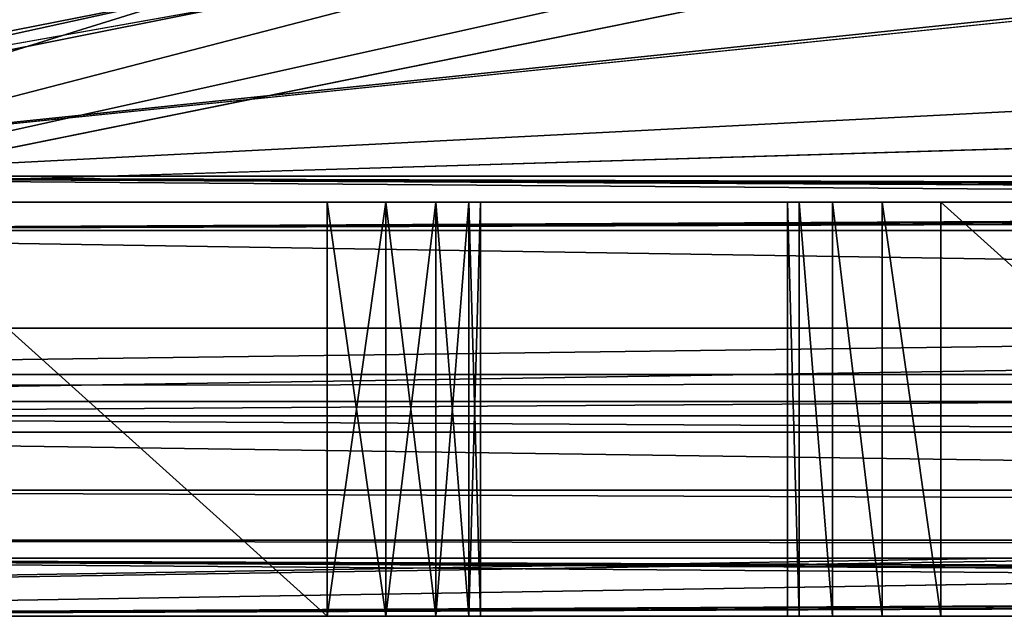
# Model space of a CAD drawing. Extents: x -3 to 104, y -79 to 161.
# Tile 6 of 203: x 14.79 to 21.21, y -79.1 to -75.21. Entities that reach past the tile are written whole.
import ezdxf

# ---------------------------------------------------------------- set-up
doc = ezdxf.new("R2010")
doc.units = 0
doc.header["$MEASUREMENT"] = 0

msp = doc.modelspace()

# ---------------------------------------------------------------- linework, layer by layer
for points in [[(8.9287, -77.221199, 55), (38.684502, -67.980698, 55), (8.9287, -73.721001, 55)], [(8.9287, -77.221199, 55), (39.551601, -69.278397, 55), (38.684502, -67.980698, 55)], [(38.684502, -67.980698, 52.5), (9.9201, -76.229897, 52.5), (9.9201, -73.729599, 52.5)], [(39.551601, -69.278397, 52.5), (9.9201, -76.229897, 52.5), (38.684502, -67.980698, 52.5)], [(8.9287, -77.221199, 55), (40.8493, -70.1455, 55), (39.551601, -69.278397, 55)], [(40.8493, -70.1455, 52.5), (9.9201, -76.229897, 52.5), (39.551601, -69.278397, 52.5)], [(8.9287, -77.221199, 55), (42.380001, -70.449997, 55), (40.8493, -70.1455, 55)], [(42.380001, -70.449997, 52.5), (9.9201, -76.229897, 52.5), (40.8493, -70.1455, 52.5)], [(8.9287, -77.221199, 55), (91.671097, -77.221199, 55), (42.380001, -70.449997, 55)], [(90.679802, -76.229897, 52.5), (9.9201, -76.229897, 52.5), (42.380001, -70.449997, 52.5)], [(22.6266, -73.8312, 1), (9.75, -76.400002, 1), (14.567, -72.669899, 1)], [(9.75, -76.400002, 2.8), (72.594398, -74.496696, 2.8), (66.747002, -73.470398, 2.8)], [(9.75, -76.400002, 2.8), (66.747002, -73.470398, 2.8), (28.0056, -74.496696, 2.8)], [(9.75, -76.400002, 2.8), (22.1241, -73.687599, 2.8), (14.4903, -73.992699, 2.8)], [(9.75, -76.400002, 2.8), (28.0056, -74.496696, 2.8), (22.1241, -73.687599, 2.8)], [(28.482201, -74.482002, 1), (9.75, -76.400002, 1), (22.6266, -73.8312, 1)], [(90.849998, -76.400002, 1), (9.75, -76.400002, 1), (28.482201, -74.482002, 1)], [(9.75, -76.400002, 2.8), (90.849998, -76.400002, 2.8), (72.594398, -74.496696, 2.8)], [(9.564, -76.585899, 11.7), (9.9201, -76.229897, 52.5), (38.130001, -76.441902, 28.200001)], [(49.290001, -76.363403, 37.200001), (9.9201, -76.229897, 52.5), (90.679802, -76.229897, 52.5)], [(38.130001, -76.441902, 28.200001), (9.9201, -76.229897, 52.5), (38.130001, -76.372101, 36.200001)], [(38.130001, -76.372101, 36.200001), (9.9201, -76.229897, 52.5), (38.226898, -76.368301, 36.643101)], [(38.226898, -76.368301, 36.643101), (9.9201, -76.229897, 52.5), (38.463699, -76.365601, 36.946301)], [(38.463699, -76.365601, 36.946301), (9.9201, -76.229897, 52.5), (38.741798, -76.363998, 37.128201)], [(38.741798, -76.363998, 37.128201), (9.9201, -76.229897, 52.5), (39.130001, -76.363403, 37.200001)], [(39.130001, -76.363403, 37.200001), (9.9201, -76.229897, 52.5), (45.630001, -76.363403, 37.200001)], [(45.630001, -76.363403, 37.200001), (9.9201, -76.229897, 52.5), (49.290001, -76.363403, 37.200001)], [(90.849998, -76.400002, -76.900002), (7.6327, -77.523903, -76.900002), (9.75, -76.400002, -76.900002)], [(92.9673, -77.523903, -76.900002), (7.6327, -77.523903, -76.900002), (90.849998, -76.400002, -76.900002)], [(90.849998, -76.400002, 11.3), (8.45, -77.699997, 11.3), (92.150002, -77.699997, 11.3)], [(9.75, -76.400002, 11.3), (8.45, -77.699997, 11.3), (90.849998, -76.400002, 11.3)], [(38.201801, -76.445297, 27.8118), (9.564, -76.585899, 11.7), (38.130001, -76.441902, 28.200001)], [(38.383701, -76.4478, 27.533701), (9.564, -76.585899, 11.7), (38.201801, -76.445297, 27.8118)], [(38.686901, -76.449799, 27.2969), (9.564, -76.585899, 11.7), (38.383701, -76.4478, 27.533701)], [(39.130001, -76.450699, 27.200001), (9.564, -76.585899, 11.7), (38.686901, -76.449799, 27.2969)], [(91.035896, -76.585899, 11.7), (9.564, -76.585899, 11.7), (49.290001, -76.450699, 27.200001)], [(49.290001, -76.450699, 27.200001), (9.564, -76.585899, 11.7), (45.630001, -76.450699, 27.200001)], [(45.630001, -76.450699, 27.200001), (9.564, -76.585899, 11.7), (39.130001, -76.450699, 27.200001)], [(9.75, -76.400002, 2.8), (90.849998, -76.400002, 11.3), (90.849998, -76.400002, 2.8)], [(9.75, -76.400002, 2.8), (9.75, -76.400002, 11.3), (90.849998, -76.400002, 11.3)], [(9.75, -76.400002, 1), (34.799999, -76.400002, -9.9), (30.799999, -76.400002, -9.9)], [(9.75, -76.400002, 1), (41.799999, -76.400002, -9.9), (37.799999, -76.400002, -9.9)], [(9.75, -76.400002, 1), (30.799999, -76.400002, -9.9), (27.799999, -76.400002, -9.9)], [(9.75, -76.400002, 1), (90.849998, -76.400002, 1), (51.799999, -76.400002, -9.9)], [(9.75, -76.400002, 1), (23.799999, -76.400002, -9.9), (20.799999, -76.400002, -9.9)], [(9.75, -76.400002, 1), (48.799999, -76.400002, -9.9), (44.799999, -76.400002, -9.9)], [(9.75, -76.400002, 1), (44.799999, -76.400002, -9.9), (41.799999, -76.400002, -9.9)], [(9.75, -76.400002, 1), (37.799999, -76.400002, -9.9), (34.799999, -76.400002, -9.9)], [(9.75, -76.400002, 1), (51.799999, -76.400002, -9.9), (48.799999, -76.400002, -9.9)], [(9.75, -76.400002, 1), (27.799999, -76.400002, -9.9), (23.799999, -76.400002, -9.9)], [(20.417299, -76.400002, -9.9761), (9.75, -76.400002, 1), (20.799999, -76.400002, -9.9)], [(17.182699, -76.400002, -9.9761), (9.75, -76.400002, 1), (20.417299, -76.400002, -9.9761)], [(16.799999, -76.400002, -9.9), (9.75, -76.400002, 1), (17.182699, -76.400002, -9.9761)], [(13.8, -76.400002, -9.9), (9.75, -76.400002, 1), (16.799999, -76.400002, -9.9)], [(9.75, -76.400002, -76.900002), (41.799999, -76.400002, -67.900002), (44.799999, -76.400002, -67.900002)], [(9.75, -76.400002, -76.900002), (34.799999, -76.400002, -67.900002), (37.799999, -76.400002, -67.900002)], [(9.75, -76.400002, -76.900002), (30.799999, -76.400002, -67.900002), (34.799999, -76.400002, -67.900002)], [(9.75, -76.400002, -76.900002), (44.799999, -76.400002, -67.900002), (48.799999, -76.400002, -67.900002)], [(9.75, -76.400002, -76.900002), (27.799999, -76.400002, -67.900002), (30.799999, -76.400002, -67.900002)], [(9.75, -76.400002, -76.900002), (23.799999, -76.400002, -67.900002), (27.799999, -76.400002, -67.900002)], [(9.75, -76.400002, -76.900002), (37.799999, -76.400002, -67.900002), (41.799999, -76.400002, -67.900002)], [(9.75, -76.400002, -76.900002), (48.799999, -76.400002, -67.900002), (51.799999, -76.400002, -67.900002)], [(9.75, -76.400002, -76.900002), (20.417299, -76.400002, -67.823898), (20.799999, -76.400002, -67.900002)], [(9.75, -76.400002, -76.900002), (20.799999, -76.400002, -67.900002), (23.799999, -76.400002, -67.900002)], [(9.75, -76.400002, -76.900002), (17.182699, -76.400002, -67.823898), (20.417299, -76.400002, -67.823898)], [(9.75, -76.400002, -76.900002), (51.799999, -76.400002, -67.900002), (90.849998, -76.400002, -76.900002)], [(9.75, -76.400002, -76.900002), (13.8, -76.400002, -67.900002), (16.799999, -76.400002, -67.900002)], [(9.75, -76.400002, -76.900002), (16.799999, -76.400002, -67.900002), (17.182699, -76.400002, -67.823898)], [(13.8, -76.400002, -27.9), (16.799999, -76.400002, -27.9), (16.799999, -76.400002, -29.9)], [(13.8, -76.400002, -29.9), (13.8, -76.400002, -27.9), (16.799999, -76.400002, -29.9)], [(13.8, -76.400002, -49.900002), (13.8, -76.400002, -47.900002), (16.799999, -76.400002, -47.900002)], [(13.8, -76.400002, -49.900002), (16.799999, -76.400002, -47.900002), (16.799999, -76.400002, -49.900002)], [(16.799999, -79.099998, -49.900002), (13.8, -79.099998, -49.900002), (13.8, -76.400002, -49.900002)], [(16.799999, -79.099998, -49.900002), (13.8, -76.400002, -49.900002), (16.799999, -76.400002, -49.900002)], [(13.8, -76.400002, -67.900002), (16.799999, -79.099998, -67.900002), (16.799999, -76.400002, -67.900002)], [(13.8, -79.099998, -67.900002), (16.799999, -79.099998, -67.900002), (13.8, -76.400002, -67.900002)], [(16.799999, -79.099998, -29.9), (13.8, -79.099998, -29.9), (13.8, -76.400002, -29.9)], [(16.799999, -79.099998, -29.9), (13.8, -76.400002, -29.9), (16.799999, -76.400002, -29.9)], [(13.8, -76.400002, -47.900002), (16.799999, -79.099998, -47.900002), (16.799999, -76.400002, -47.900002)], [(13.8, -79.099998, -47.900002), (16.799999, -79.099998, -47.900002), (13.8, -76.400002, -47.900002)], [(16.799999, -79.099998, -9.9), (13.8, -79.099998, -9.9), (13.8, -76.400002, -9.9)], [(16.799999, -79.099998, -9.9), (13.8, -76.400002, -9.9), (16.799999, -76.400002, -9.9)], [(13.8, -76.400002, -27.9), (16.799999, -79.099998, -27.9), (16.799999, -76.400002, -27.9)], [(13.8, -79.099998, -27.9), (16.799999, -79.099998, -27.9), (13.8, -76.400002, -27.9)], [(16.799999, -76.400002, -29.9), (16.799999, -76.400002, -27.9), (17.182699, -76.400002, -27.8239)], [(16.799999, -76.400002, -29.9), (17.182699, -76.400002, -27.8239), (17.182699, -76.400002, -29.976101)], [(16.799999, -76.400002, -49.900002), (16.799999, -76.400002, -47.900002), (17.182699, -76.400002, -47.823898)], [(16.799999, -76.400002, -49.900002), (17.182699, -76.400002, -47.823898), (17.182699, -76.400002, -49.976101)], [(17.182699, -76.400002, -49.976101), (17.182699, -79.099998, -49.976101), (16.799999, -76.400002, -49.900002)], [(17.182699, -79.099998, -49.976101), (16.799999, -79.099998, -49.900002), (16.799999, -76.400002, -49.900002)], [(16.799999, -79.099998, -67.900002), (17.182699, -79.099998, -67.823898), (16.799999, -76.400002, -67.900002)], [(16.799999, -76.400002, -67.900002), (17.182699, -79.099998, -67.823898), (17.182699, -76.400002, -67.823898)], [(17.182699, -76.400002, -29.976101), (16.799999, -79.099998, -29.9), (16.799999, -76.400002, -29.9)], [(17.182699, -79.099998, -29.976101), (16.799999, -79.099998, -29.9), (17.182699, -76.400002, -29.976101)], [(16.799999, -79.099998, -47.900002), (17.182699, -79.099998, -47.823898), (16.799999, -76.400002, -47.900002)], [(16.799999, -76.400002, -47.900002), (17.182699, -79.099998, -47.823898), (17.182699, -76.400002, -47.823898)], [(17.182699, -76.400002, -9.9761), (16.799999, -79.099998, -9.9), (16.799999, -76.400002, -9.9)], [(17.182699, -79.099998, -9.9761), (16.799999, -79.099998, -9.9), (17.182699, -76.400002, -9.9761)], [(16.799999, -79.099998, -27.9), (17.182699, -79.099998, -27.8239), (16.799999, -76.400002, -27.9)], [(16.799999, -76.400002, -27.9), (17.182699, -79.099998, -27.8239), (17.182699, -76.400002, -27.8239)], [(17.182699, -76.400002, -9.9761), (20.092899, -76.400002, -10.1929), (17.507099, -76.400002, -10.1929)], [(17.182699, -76.400002, -9.9761), (20.417299, -76.400002, -9.9761), (20.092899, -76.400002, -10.1929)], [(17.507099, -76.400002, -30.1929), (17.182699, -76.400002, -27.8239), (17.507099, -76.400002, -27.6071)], [(17.182699, -76.400002, -29.976101), (17.182699, -76.400002, -27.8239), (17.507099, -76.400002, -30.1929)], [(17.182699, -76.400002, -49.976101), (17.182699, -76.400002, -47.823898), (17.507099, -76.400002, -47.607101)], [(17.182699, -76.400002, -49.976101), (17.507099, -76.400002, -47.607101), (17.507099, -76.400002, -50.192902)], [(17.182699, -76.400002, -67.823898), (17.507099, -76.400002, -67.607101), (20.417299, -76.400002, -67.823898)], [(17.507099, -76.400002, -50.192902), (17.507099, -79.099998, -50.192902), (17.182699, -76.400002, -49.976101)], [(17.507099, -79.099998, -50.192902), (17.182699, -79.099998, -49.976101), (17.182699, -76.400002, -49.976101)], [(17.182699, -76.400002, -67.823898), (17.507099, -79.099998, -67.607101), (17.507099, -76.400002, -67.607101)], [(17.182699, -79.099998, -67.823898), (17.507099, -79.099998, -67.607101), (17.182699, -76.400002, -67.823898)], [(17.507099, -76.400002, -30.1929), (17.182699, -79.099998, -29.976101), (17.182699, -76.400002, -29.976101)], [(17.507099, -79.099998, -30.1929), (17.182699, -79.099998, -29.976101), (17.507099, -76.400002, -30.1929)], [(17.182699, -76.400002, -47.823898), (17.507099, -79.099998, -47.607101), (17.507099, -76.400002, -47.607101)], [(17.182699, -79.099998, -47.823898), (17.507099, -79.099998, -47.607101), (17.182699, -76.400002, -47.823898)], [(17.507099, -76.400002, -10.1929), (17.182699, -79.099998, -9.9761), (17.182699, -76.400002, -9.9761)], [(17.507099, -79.099998, -10.1929), (17.182699, -79.099998, -9.9761), (17.507099, -76.400002, -10.1929)], [(17.182699, -76.400002, -27.8239), (17.507099, -79.099998, -27.6071), (17.507099, -76.400002, -27.6071)], [(17.182699, -79.099998, -27.8239), (17.507099, -79.099998, -27.6071), (17.182699, -76.400002, -27.8239)], [(17.7239, -76.400002, -10.5173), (17.507099, -76.400002, -10.1929), (20.092899, -76.400002, -10.1929)], [(17.507099, -76.400002, -27.6071), (17.7239, -76.400002, -27.2827), (19.876101, -76.400002, -27.2827)], [(17.507099, -76.400002, -27.6071), (19.876101, -76.400002, -27.2827), (20.092899, -76.400002, -27.6071)], [(17.507099, -76.400002, -30.1929), (20.092899, -76.400002, -27.6071), (20.092899, -76.400002, -30.1929)], [(17.507099, -76.400002, -30.1929), (17.507099, -76.400002, -27.6071), (20.092899, -76.400002, -27.6071)], [(17.507099, -76.400002, -30.1929), (20.092899, -76.400002, -30.1929), (19.876101, -76.400002, -30.5173)], [(17.7239, -76.400002, -30.5173), (17.507099, -76.400002, -30.1929), (19.876101, -76.400002, -30.5173)], [(17.507099, -76.400002, -47.607101), (17.7239, -76.400002, -47.2827), (20.092899, -76.400002, -47.607101)], [(17.507099, -76.400002, -50.192902), (17.507099, -76.400002, -47.607101), (20.092899, -76.400002, -47.607101)], [(17.507099, -76.400002, -50.192902), (20.092899, -76.400002, -47.607101), (20.092899, -76.400002, -50.192902)], [(17.7239, -76.400002, -50.5173), (17.507099, -76.400002, -50.192902), (20.092899, -76.400002, -50.192902)], [(17.507099, -76.400002, -67.607101), (20.092899, -76.400002, -67.607101), (20.417299, -76.400002, -67.823898)], [(17.507099, -76.400002, -67.607101), (17.7239, -76.400002, -67.2827), (20.092899, -76.400002, -67.607101)], [(17.7239, -76.400002, -50.5173), (17.7239, -79.099998, -50.5173), (17.507099, -76.400002, -50.192902)], [(17.7239, -79.099998, -50.5173), (17.507099, -79.099998, -50.192902), (17.507099, -76.400002, -50.192902)], [(17.507099, -76.400002, -67.607101), (17.7239, -79.099998, -67.2827), (17.7239, -76.400002, -67.2827)], [(17.507099, -79.099998, -67.607101), (17.7239, -79.099998, -67.2827), (17.507099, -76.400002, -67.607101)], [(17.7239, -76.400002, -30.5173), (17.507099, -79.099998, -30.1929), (17.507099, -76.400002, -30.1929)], [(17.7239, -79.099998, -30.5173), (17.507099, -79.099998, -30.1929), (17.7239, -76.400002, -30.5173)], [(17.507099, -76.400002, -47.607101), (17.7239, -79.099998, -47.2827), (17.7239, -76.400002, -47.2827)], [(17.507099, -79.099998, -47.607101), (17.7239, -79.099998, -47.2827), (17.507099, -76.400002, -47.607101)], [(17.7239, -76.400002, -10.5173), (17.507099, -79.099998, -10.1929), (17.507099, -76.400002, -10.1929)], [(17.7239, -79.099998, -10.5173), (17.507099, -79.099998, -10.1929), (17.7239, -76.400002, -10.5173)], [(17.507099, -76.400002, -27.6071), (17.7239, -79.099998, -27.2827), (17.7239, -76.400002, -27.2827)], [(17.507099, -79.099998, -27.6071), (17.7239, -79.099998, -27.2827), (17.507099, -76.400002, -27.6071)], [(17.7239, -76.400002, -10.5173), (20.092899, -76.400002, -10.1929), (19.876101, -76.400002, -10.5173)], [(17.799999, -76.400002, -10.9), (17.7239, -76.400002, -10.5173), (19.876101, -76.400002, -10.5173)], [(17.7239, -76.400002, -27.2827), (17.799999, -76.400002, -26.9), (19.876101, -76.400002, -27.2827)], [(17.799999, -76.400002, -30.9), (17.7239, -76.400002, -30.5173), (19.876101, -76.400002, -30.5173)], [(17.7239, -76.400002, -47.2827), (17.799999, -76.400002, -46.900002), (19.799999, -76.400002, -46.900002)], [(17.7239, -76.400002, -47.2827), (19.799999, -76.400002, -46.900002), (19.876101, -76.400002, -47.2827)], [(17.7239, -76.400002, -47.2827), (19.876101, -76.400002, -47.2827), (20.092899, -76.400002, -47.607101)], [(17.7239, -76.400002, -50.5173), (20.092899, -76.400002, -50.192902), (19.876101, -76.400002, -50.5173)], [(17.799999, -76.400002, -50.900002), (17.7239, -76.400002, -50.5173), (19.876101, -76.400002, -50.5173)], [(17.7239, -76.400002, -67.2827), (17.799999, -76.400002, -66.900002), (19.876101, -76.400002, -67.2827)], [(17.7239, -76.400002, -67.2827), (19.876101, -76.400002, -67.2827), (20.092899, -76.400002, -67.607101)], [(17.799999, -76.400002, -50.900002), (17.799999, -79.099998, -50.900002), (17.7239, -76.400002, -50.5173)], [(17.799999, -79.099998, -50.900002), (17.7239, -79.099998, -50.5173), (17.7239, -76.400002, -50.5173)], [(17.7239, -76.400002, -67.2827), (17.799999, -79.099998, -66.900002), (17.799999, -76.400002, -66.900002)], [(17.7239, -79.099998, -67.2827), (17.799999, -79.099998, -66.900002), (17.7239, -76.400002, -67.2827)], [(17.799999, -79.099998, -30.9), (17.7239, -79.099998, -30.5173), (17.799999, -76.400002, -30.9)], [(17.799999, -76.400002, -30.9), (17.7239, -79.099998, -30.5173), (17.7239, -76.400002, -30.5173)], [(17.7239, -76.400002, -47.2827), (17.799999, -79.099998, -46.900002), (17.799999, -76.400002, -46.900002)], [(17.7239, -79.099998, -47.2827), (17.799999, -79.099998, -46.900002), (17.7239, -76.400002, -47.2827)], [(17.799999, -79.099998, -10.9), (17.7239, -79.099998, -10.5173), (17.799999, -76.400002, -10.9)], [(17.799999, -76.400002, -10.9), (17.7239, -79.099998, -10.5173), (17.7239, -76.400002, -10.5173)], [(17.7239, -76.400002, -27.2827), (17.799999, -79.099998, -26.9), (17.799999, -76.400002, -26.9)], [(17.7239, -79.099998, -27.2827), (17.799999, -79.099998, -26.9), (17.7239, -76.400002, -27.2827)], [(17.799999, -76.400002, -10.9), (19.876101, -76.400002, -10.5173), (19.799999, -76.400002, -10.9)], [(17.799999, -76.400002, -26.9), (17.799999, -76.400002, -10.9), (19.799999, -76.400002, -10.9)], [(17.799999, -76.400002, -26.9), (19.799999, -76.400002, -26.9), (19.876101, -76.400002, -27.2827)], [(17.799999, -76.400002, -26.9), (19.799999, -76.400002, -10.9), (19.799999, -76.400002, -26.9)], [(17.799999, -76.400002, -30.9), (19.876101, -76.400002, -30.5173), (19.799999, -76.400002, -30.9)], [(17.799999, -76.400002, -46.900002), (17.799999, -76.400002, -30.9), (19.799999, -76.400002, -30.9)], [(17.799999, -76.400002, -46.900002), (19.799999, -76.400002, -30.9), (19.799999, -76.400002, -46.900002)], [(17.799999, -76.400002, -50.900002), (19.876101, -76.400002, -50.5173), (19.799999, -76.400002, -50.900002)], [(19.799999, -76.400002, -66.900002), (17.799999, -76.400002, -50.900002), (19.799999, -76.400002, -50.900002)], [(17.799999, -76.400002, -66.900002), (19.799999, -76.400002, -66.900002), (19.876101, -76.400002, -67.2827)], [(17.799999, -76.400002, -66.900002), (17.799999, -76.400002, -50.900002), (19.799999, -76.400002, -66.900002)], [(17.799999, -79.099998, -66.900002), (17.799999, -79.099998, -50.900002), (17.799999, -76.400002, -50.900002)], [(17.799999, -79.099998, -66.900002), (17.799999, -76.400002, -50.900002), (17.799999, -76.400002, -66.900002)], [(17.799999, -76.400002, -46.900002), (17.799999, -79.099998, -30.9), (17.799999, -76.400002, -30.9)], [(17.799999, -79.099998, -46.900002), (17.799999, -79.099998, -30.9), (17.799999, -76.400002, -46.900002)], [(17.799999, -76.400002, -26.9), (17.799999, -79.099998, -10.9), (17.799999, -76.400002, -10.9)], [(17.799999, -79.099998, -26.9), (17.799999, -79.099998, -10.9), (17.799999, -76.400002, -26.9)], [(19.799999, -79.099998, -10.9), (19.799999, -79.099998, -26.9), (19.799999, -76.400002, -26.9)], [(19.799999, -79.099998, -10.9), (19.799999, -76.400002, -26.9), (19.799999, -76.400002, -10.9)], [(19.876101, -76.400002, -10.5173), (19.876101, -79.099998, -10.5173), (19.799999, -76.400002, -10.9)], [(19.876101, -79.099998, -10.5173), (19.799999, -79.099998, -10.9), (19.799999, -76.400002, -10.9)], [(19.799999, -79.099998, -26.9), (19.876101, -79.099998, -27.2827), (19.799999, -76.400002, -26.9)], [(19.799999, -76.400002, -26.9), (19.876101, -79.099998, -27.2827), (19.876101, -76.400002, -27.2827)], [(19.799999, -79.099998, -30.9), (19.799999, -79.099998, -46.900002), (19.799999, -76.400002, -46.900002)], [(19.799999, -79.099998, -30.9), (19.799999, -76.400002, -46.900002), (19.799999, -76.400002, -30.9)], [(19.876101, -76.400002, -30.5173), (19.876101, -79.099998, -30.5173), (19.799999, -76.400002, -30.9)], [(19.876101, -79.099998, -30.5173), (19.799999, -79.099998, -30.9), (19.799999, -76.400002, -30.9)], [(19.799999, -79.099998, -46.900002), (19.876101, -79.099998, -47.2827), (19.799999, -76.400002, -46.900002)], [(19.799999, -76.400002, -46.900002), (19.876101, -79.099998, -47.2827), (19.876101, -76.400002, -47.2827)], [(19.799999, -79.099998, -50.900002), (19.799999, -79.099998, -66.900002), (19.799999, -76.400002, -66.900002)], [(19.799999, -79.099998, -50.900002), (19.799999, -76.400002, -66.900002), (19.799999, -76.400002, -50.900002)], [(19.876101, -76.400002, -50.5173), (19.876101, -79.099998, -50.5173), (19.799999, -76.400002, -50.900002)], [(19.876101, -79.099998, -50.5173), (19.799999, -79.099998, -50.900002), (19.799999, -76.400002, -50.900002)], [(19.799999, -79.099998, -66.900002), (19.876101, -79.099998, -67.2827), (19.799999, -76.400002, -66.900002)], [(19.799999, -76.400002, -66.900002), (19.876101, -79.099998, -67.2827), (19.876101, -76.400002, -67.2827)], [(20.092899, -76.400002, -10.1929), (20.092899, -79.099998, -10.1929), (19.876101, -76.400002, -10.5173)], [(20.092899, -79.099998, -10.1929), (19.876101, -79.099998, -10.5173), (19.876101, -76.400002, -10.5173)], [(19.876101, -76.400002, -27.2827), (20.092899, -79.099998, -27.6071), (20.092899, -76.400002, -27.6071)], [(19.876101, -79.099998, -27.2827), (20.092899, -79.099998, -27.6071), (19.876101, -76.400002, -27.2827)], [(20.092899, -76.400002, -30.1929), (20.092899, -79.099998, -30.1929), (19.876101, -76.400002, -30.5173)], [(20.092899, -79.099998, -30.1929), (19.876101, -79.099998, -30.5173), (19.876101, -76.400002, -30.5173)], [(19.876101, -76.400002, -47.2827), (20.092899, -79.099998, -47.607101), (20.092899, -76.400002, -47.607101)], [(19.876101, -79.099998, -47.2827), (20.092899, -79.099998, -47.607101), (19.876101, -76.400002, -47.2827)], [(20.092899, -76.400002, -50.192902), (20.092899, -79.099998, -50.192902), (19.876101, -76.400002, -50.5173)], [(20.092899, -79.099998, -50.192902), (19.876101, -79.099998, -50.5173), (19.876101, -76.400002, -50.5173)], [(19.876101, -76.400002, -67.2827), (20.092899, -79.099998, -67.607101), (20.092899, -76.400002, -67.607101)], [(19.876101, -79.099998, -67.2827), (20.092899, -79.099998, -67.607101), (19.876101, -76.400002, -67.2827)], [(20.092899, -76.400002, -30.1929), (20.417299, -76.400002, -27.8239), (20.417299, -76.400002, -29.976101)], [(20.092899, -76.400002, -30.1929), (20.092899, -76.400002, -27.6071), (20.417299, -76.400002, -27.8239)], [(20.092899, -76.400002, -50.192902), (20.417299, -76.400002, -47.823898), (20.417299, -76.400002, -49.976101)], [(20.092899, -76.400002, -50.192902), (20.092899, -76.400002, -47.607101), (20.417299, -76.400002, -47.823898)], [(20.417299, -76.400002, -9.9761), (20.417299, -79.099998, -9.9761), (20.092899, -76.400002, -10.1929)], [(20.417299, -79.099998, -9.9761), (20.092899, -79.099998, -10.1929), (20.092899, -76.400002, -10.1929)], [(20.092899, -76.400002, -27.6071), (20.417299, -79.099998, -27.8239), (20.417299, -76.400002, -27.8239)], [(20.092899, -79.099998, -27.6071), (20.417299, -79.099998, -27.8239), (20.092899, -76.400002, -27.6071)], [(20.417299, -76.400002, -29.976101), (20.417299, -79.099998, -29.976101), (20.092899, -76.400002, -30.1929)], [(20.417299, -79.099998, -29.976101), (20.092899, -79.099998, -30.1929), (20.092899, -76.400002, -30.1929)], [(20.092899, -76.400002, -47.607101), (20.417299, -79.099998, -47.823898), (20.417299, -76.400002, -47.823898)], [(20.092899, -79.099998, -47.607101), (20.417299, -79.099998, -47.823898), (20.092899, -76.400002, -47.607101)], [(20.417299, -76.400002, -49.976101), (20.417299, -79.099998, -49.976101), (20.092899, -76.400002, -50.192902)], [(20.417299, -79.099998, -49.976101), (20.092899, -79.099998, -50.192902), (20.092899, -76.400002, -50.192902)], [(20.092899, -76.400002, -67.607101), (20.417299, -79.099998, -67.823898), (20.417299, -76.400002, -67.823898)], [(20.092899, -79.099998, -67.607101), (20.417299, -79.099998, -67.823898), (20.092899, -76.400002, -67.607101)], [(20.417299, -76.400002, -29.976101), (20.799999, -76.400002, -27.9), (20.799999, -76.400002, -29.9)], [(20.417299, -76.400002, -29.976101), (20.417299, -76.400002, -27.8239), (20.799999, -76.400002, -27.9)], [(20.799999, -76.400002, -49.900002), (20.417299, -76.400002, -47.823898), (20.799999, -76.400002, -47.900002)], [(20.417299, -76.400002, -49.976101), (20.417299, -76.400002, -47.823898), (20.799999, -76.400002, -49.900002)], [(20.799999, -76.400002, -9.9), (20.799999, -79.099998, -9.9), (20.417299, -76.400002, -9.9761)], [(20.799999, -79.099998, -9.9), (20.417299, -79.099998, -9.9761), (20.417299, -76.400002, -9.9761)], [(20.417299, -76.400002, -27.8239), (20.799999, -79.099998, -27.9), (20.799999, -76.400002, -27.9)], [(20.417299, -79.099998, -27.8239), (20.799999, -79.099998, -27.9), (20.417299, -76.400002, -27.8239)], [(20.799999, -76.400002, -29.9), (20.799999, -79.099998, -29.9), (20.417299, -76.400002, -29.976101)], [(20.799999, -79.099998, -29.9), (20.417299, -79.099998, -29.976101), (20.417299, -76.400002, -29.976101)], [(20.417299, -76.400002, -47.823898), (20.799999, -79.099998, -47.900002), (20.799999, -76.400002, -47.900002)], [(20.417299, -79.099998, -47.823898), (20.799999, -79.099998, -47.900002), (20.417299, -76.400002, -47.823898)], [(20.799999, -76.400002, -49.900002), (20.799999, -79.099998, -49.900002), (20.417299, -76.400002, -49.976101)], [(20.799999, -79.099998, -49.900002), (20.417299, -79.099998, -49.976101), (20.417299, -76.400002, -49.976101)], [(20.417299, -76.400002, -67.823898), (20.799999, -79.099998, -67.900002), (20.799999, -76.400002, -67.900002)], [(20.417299, -79.099998, -67.823898), (20.799999, -79.099998, -67.900002), (20.417299, -76.400002, -67.823898)], [(20.799999, -76.400002, -27.9), (23.799999, -76.400002, -27.9), (23.799999, -76.400002, -29.9)], [(20.799999, -76.400002, -29.9), (20.799999, -76.400002, -27.9), (23.799999, -76.400002, -29.9)], [(20.799999, -76.400002, -49.900002), (23.799999, -76.400002, -47.900002), (23.799999, -76.400002, -49.900002)], [(20.799999, -76.400002, -49.900002), (20.799999, -76.400002, -47.900002), (23.799999, -76.400002, -47.900002)], [(23.799999, -79.099998, -9.9), (20.799999, -79.099998, -9.9), (20.799999, -76.400002, -9.9)], [(23.799999, -79.099998, -9.9), (20.799999, -76.400002, -9.9), (23.799999, -76.400002, -9.9)], [(20.799999, -76.400002, -27.9), (23.799999, -79.099998, -27.9), (23.799999, -76.400002, -27.9)], [(20.799999, -79.099998, -27.9), (23.799999, -79.099998, -27.9), (20.799999, -76.400002, -27.9)], [(23.799999, -79.099998, -29.9), (20.799999, -79.099998, -29.9), (20.799999, -76.400002, -29.9)], [(23.799999, -79.099998, -29.9), (20.799999, -76.400002, -29.9), (23.799999, -76.400002, -29.9)], [(20.799999, -76.400002, -47.900002), (23.799999, -79.099998, -47.900002), (23.799999, -76.400002, -47.900002)], [(20.799999, -79.099998, -47.900002), (23.799999, -79.099998, -47.900002), (20.799999, -76.400002, -47.900002)], [(23.799999, -79.099998, -49.900002), (20.799999, -79.099998, -49.900002), (20.799999, -76.400002, -49.900002)], [(23.799999, -79.099998, -49.900002), (20.799999, -76.400002, -49.900002), (23.799999, -76.400002, -49.900002)], [(20.799999, -76.400002, -67.900002), (23.799999, -79.099998, -67.900002), (23.799999, -76.400002, -67.900002)], [(20.799999, -79.099998, -67.900002), (23.799999, -79.099998, -67.900002), (20.799999, -76.400002, -67.900002)], [(9.564, -76.585899, 11.7), (92.050003, -77.900002, 11.7), (8.5499, -77.900002, 11.7)], [(9.564, -76.585899, 11.7), (91.035896, -76.585899, 11.7), (92.050003, -77.900002, 11.7)], [(91.671097, -77.221199, 55), (8.9287, -77.221199, 55), (8.9287, -77.792198, 54.8871)], [(91.671097, -77.792198, 54.8871), (91.671097, -77.221199, 55), (8.9287, -77.792198, 54.8871)], [(93.349998, -77.599998, -76.900002), (-1.45, -79.099998, -76.900002), (92.9673, -77.523903, -76.900002)], [(92.9673, -77.523903, -76.900002), (-1.45, -79.099998, -76.900002), (7.25, -77.599998, -76.900002)], [(92.9673, -77.523903, -76.900002), (7.25, -77.599998, -76.900002), (7.6327, -77.523903, -76.900002)], [(102.050003, -79.099998, -76.900002), (-1.45, -79.099998, -76.900002), (93.349998, -77.599998, -76.900002)], [(8.45, -77.699997, 11.3), (8.45, -77.699997, 10.1), (92.150002, -77.699997, 11.3)], [(92.150002, -77.699997, 11.3), (8.45, -77.699997, 10.1), (92.150002, -77.699997, 10.1)], [(92.150002, -77.699997, 10.1), (8.45, -77.699997, 10.1), (8.55, -79.099998, 10.1)], [(92.150002, -77.699997, 10.1), (8.55, -79.099998, 10.1), (92.050003, -79.099998, 10.1)], [(91.671097, -78.277199, 54.5653), (8.9287, -77.792198, 54.8871), (8.9287, -78.277199, 54.5653)], [(91.671097, -78.277199, 54.5653), (91.671097, -77.792198, 54.8871), (8.9287, -77.792198, 54.8871)], [(92.050003, -79.099998, 10.1), (8.5499, -77.900002, 10.1), (92.050003, -77.900002, 10.1)], [(92.050003, -79.099998, 10.1), (8.5499, -79.099998, 10.1), (8.5499, -77.900002, 10.1)], [(8.5499, -77.900002, 11.7), (92.050003, -77.900002, 11.7), (8.5499, -77.900002, 10.1)], [(8.5499, -77.900002, 10.1), (92.050003, -77.900002, 11.7), (92.050003, -77.900002, 10.1)], [(91.671097, -78.603203, 54.083099), (8.9287, -78.277199, 54.5653), (8.9287, -78.603203, 54.083099)], [(91.671097, -78.603203, 54.083099), (91.671097, -78.277199, 54.5653), (8.9287, -78.277199, 54.5653)], [(91.671097, -78.7211, 53.5131), (8.9287, -78.603203, 54.083099), (8.9287, -78.7211, 53.5131)], [(91.671097, -78.7211, 53.5131), (91.671097, -78.603203, 54.083099), (8.9287, -78.603203, 54.083099)], [(8.9287, -78.7211, 53.5131), (8.5499, -79.099998, 10.1), (38.130001, -78.942001, 28.200001)], [(8.9287, -78.7211, 53.5131), (49.290001, -78.863503, 37.200001), (91.671097, -78.7211, 53.5131)], [(8.9287, -78.7211, 53.5131), (38.130001, -78.942001, 28.200001), (38.130001, -78.8722, 36.200001)], [(8.9287, -78.7211, 53.5131), (38.686901, -78.864304, 37.1031), (39.130001, -78.863503, 37.200001)], [(8.9287, -78.7211, 53.5131), (38.383701, -78.866402, 36.866299), (38.686901, -78.864304, 37.1031)], [(8.9287, -78.7211, 53.5131), (38.201801, -78.868797, 36.5882), (38.383701, -78.866402, 36.866299)], [(8.9287, -78.7211, 53.5131), (38.130001, -78.8722, 36.200001), (38.201801, -78.868797, 36.5882)], [(8.9287, -78.7211, 53.5131), (39.130001, -78.863503, 37.200001), (45.630001, -78.863503, 37.200001)], [(8.9287, -78.7211, 53.5131), (45.630001, -78.863503, 37.200001), (49.290001, -78.863503, 37.200001)], [(8.5499, -79.099998, 10.1), (38.226898, -78.9459, 27.756901), (38.130001, -78.942001, 28.200001)], [(8.5499, -79.099998, 10.1), (38.463699, -78.948601, 27.453699), (38.226898, -78.9459, 27.756901)], [(8.5499, -79.099998, 10.1), (38.741798, -78.950104, 27.271799), (38.463699, -78.948601, 27.453699)], [(8.5499, -79.099998, 10.1), (39.130001, -78.950798, 27.200001), (38.741798, -78.950104, 27.271799)], [(8.5499, -79.099998, 10.1), (92.050003, -79.099998, 10.1), (49.290001, -78.950798, 27.200001)], [(8.5499, -79.099998, 10.1), (49.290001, -78.950798, 27.200001), (45.630001, -78.950798, 27.200001)], [(8.5499, -79.099998, 10.1), (45.630001, -78.950798, 27.200001), (39.130001, -78.950798, 27.200001)], [(41.799999, -79.099998, -67.900002), (-1.45, -79.099998, -76.900002), (44.799999, -79.099998, -67.900002)], [(34.799999, -79.099998, -67.900002), (-1.45, -79.099998, -76.900002), (37.799999, -79.099998, -67.900002)], [(44.799999, -79.099998, -67.900002), (-1.45, -79.099998, -76.900002), (48.799999, -79.099998, -67.900002)], [(30.799999, -79.099998, -67.900002), (-1.45, -79.099998, -76.900002), (34.799999, -79.099998, -67.900002)], [(27.799999, -79.099998, -67.900002), (-1.45, -79.099998, -76.900002), (30.799999, -79.099998, -67.900002)], [(23.799999, -79.099998, -67.900002), (-1.45, -79.099998, -76.900002), (27.799999, -79.099998, -67.900002)], [(20.799999, -79.099998, -67.900002), (-1.45, -79.099998, -76.900002), (23.799999, -79.099998, -67.900002)], [(16.799999, -79.099998, -67.900002), (-1.45, -79.099998, -76.900002), (20.799999, -79.099998, -67.900002)], [(37.799999, -79.099998, -67.900002), (-1.45, -79.099998, -76.900002), (41.799999, -79.099998, -67.900002)], [(13.8, -79.099998, -67.900002), (-1.45, -79.099998, -76.900002), (16.799999, -79.099998, -67.900002)], [(-1.45, -79.099998, -76.900002), (102.050003, -79.099998, -76.900002), (48.799999, -79.099998, -67.900002)], [(48.799999, -79.099998, -9.9), (8.55, -79.099998, 10.1), (44.799999, -79.099998, -9.9)], [(92.050003, -79.099998, 10.1), (8.55, -79.099998, 10.1), (51.799999, -79.099998, -9.9)], [(34.799999, -79.099998, -9.9), (8.55, -79.099998, 10.1), (30.799999, -79.099998, -9.9)], [(41.799999, -79.099998, -9.9), (8.55, -79.099998, 10.1), (37.799999, -79.099998, -9.9)], [(44.799999, -79.099998, -9.9), (8.55, -79.099998, 10.1), (41.799999, -79.099998, -9.9)], [(37.799999, -79.099998, -9.9), (8.55, -79.099998, 10.1), (34.799999, -79.099998, -9.9)], [(51.799999, -79.099998, -9.9), (8.55, -79.099998, 10.1), (48.799999, -79.099998, -9.9)], [(8.55, -79.099998, 10.1), (27.799999, -79.099998, -9.9), (30.799999, -79.099998, -9.9)], [(8.55, -79.099998, 10.1), (23.799999, -79.099998, -9.9), (27.799999, -79.099998, -9.9)], [(8.55, -79.099998, 10.1), (20.799999, -79.099998, -9.9), (23.799999, -79.099998, -9.9)], [(8.55, -79.099998, 10.1), (16.799999, -79.099998, -9.9), (20.799999, -79.099998, -9.9)], [(8.55, -79.099998, 10.1), (13.8, -79.099998, -9.9), (16.799999, -79.099998, -9.9)], [(16.799999, -79.099998, -27.9), (13.8, -79.099998, -29.9), (16.799999, -79.099998, -29.9)], [(13.8, -79.099998, -27.9), (13.8, -79.099998, -29.9), (16.799999, -79.099998, -27.9)], [(16.799999, -79.099998, -47.900002), (13.8, -79.099998, -49.900002), (16.799999, -79.099998, -49.900002)], [(13.8, -79.099998, -47.900002), (13.8, -79.099998, -49.900002), (16.799999, -79.099998, -47.900002)], [(20.799999, -79.099998, -9.9), (16.799999, -79.099998, -9.9), (17.182699, -79.099998, -9.9761)], [(16.799999, -79.099998, -27.9), (16.799999, -79.099998, -29.9), (17.182699, -79.099998, -27.8239)], [(17.182699, -79.099998, -27.8239), (16.799999, -79.099998, -29.9), (17.182699, -79.099998, -29.976101)], [(16.799999, -79.099998, -47.900002), (17.182699, -79.099998, -49.976101), (17.182699, -79.099998, -47.823898)], [(16.799999, -79.099998, -47.900002), (16.799999, -79.099998, -49.900002), (17.182699, -79.099998, -49.976101)], [(20.417299, -79.099998, -67.823898), (16.799999, -79.099998, -67.900002), (20.799999, -79.099998, -67.900002)], [(17.182699, -79.099998, -67.823898), (16.799999, -79.099998, -67.900002), (20.417299, -79.099998, -67.823898)], [(20.092899, -79.099998, -10.1929), (17.182699, -79.099998, -9.9761), (17.507099, -79.099998, -10.1929)], [(20.417299, -79.099998, -9.9761), (17.182699, -79.099998, -9.9761), (20.092899, -79.099998, -10.1929)], [(20.799999, -79.099998, -9.9), (17.182699, -79.099998, -9.9761), (20.417299, -79.099998, -9.9761)], [(17.182699, -79.099998, -27.8239), (17.182699, -79.099998, -29.976101), (17.507099, -79.099998, -27.6071)], [(17.507099, -79.099998, -27.6071), (17.182699, -79.099998, -29.976101), (17.507099, -79.099998, -30.1929)], [(17.182699, -79.099998, -47.823898), (17.182699, -79.099998, -49.976101), (17.507099, -79.099998, -47.607101)], [(17.507099, -79.099998, -47.607101), (17.182699, -79.099998, -49.976101), (17.507099, -79.099998, -50.192902)], [(20.092899, -79.099998, -67.607101), (17.182699, -79.099998, -67.823898), (20.417299, -79.099998, -67.823898)], [(17.507099, -79.099998, -67.607101), (17.182699, -79.099998, -67.823898), (20.092899, -79.099998, -67.607101)], [(17.507099, -79.099998, -10.1929), (17.7239, -79.099998, -10.5173), (20.092899, -79.099998, -10.1929)], [(17.7239, -79.099998, -27.2827), (17.507099, -79.099998, -27.6071), (20.092899, -79.099998, -27.6071)], [(17.507099, -79.099998, -27.6071), (17.507099, -79.099998, -30.1929), (20.092899, -79.099998, -27.6071)], [(20.092899, -79.099998, -27.6071), (17.507099, -79.099998, -30.1929), (20.092899, -79.099998, -30.1929)], [(17.507099, -79.099998, -30.1929), (17.7239, -79.099998, -30.5173), (20.092899, -79.099998, -30.1929)], [(17.7239, -79.099998, -47.2827), (17.507099, -79.099998, -47.607101), (20.092899, -79.099998, -47.607101)], [(17.507099, -79.099998, -47.607101), (17.507099, -79.099998, -50.192902), (20.092899, -79.099998, -47.607101)], [(20.092899, -79.099998, -47.607101), (17.507099, -79.099998, -50.192902), (20.092899, -79.099998, -50.192902)], [(17.507099, -79.099998, -50.192902), (17.7239, -79.099998, -50.5173), (20.092899, -79.099998, -50.192902)], [(19.876101, -79.099998, -67.2827), (17.507099, -79.099998, -67.607101), (20.092899, -79.099998, -67.607101)], [(17.7239, -79.099998, -67.2827), (17.507099, -79.099998, -67.607101), (19.876101, -79.099998, -67.2827)], [(20.092899, -79.099998, -10.1929), (17.7239, -79.099998, -10.5173), (19.876101, -79.099998, -10.5173)], [(17.7239, -79.099998, -10.5173), (17.799999, -79.099998, -10.9), (19.876101, -79.099998, -10.5173)], [(19.876101, -79.099998, -27.2827), (17.7239, -79.099998, -27.2827), (20.092899, -79.099998, -27.6071)], [(17.799999, -79.099998, -26.9), (17.7239, -79.099998, -27.2827), (19.876101, -79.099998, -27.2827)], [(20.092899, -79.099998, -30.1929), (17.7239, -79.099998, -30.5173), (19.876101, -79.099998, -30.5173)], [(17.7239, -79.099998, -30.5173), (17.799999, -79.099998, -30.9), (19.876101, -79.099998, -30.5173)], [(17.799999, -79.099998, -46.900002), (17.7239, -79.099998, -47.2827), (19.799999, -79.099998, -46.900002)], [(19.876101, -79.099998, -47.2827), (17.7239, -79.099998, -47.2827), (20.092899, -79.099998, -47.607101)], [(19.799999, -79.099998, -46.900002), (17.7239, -79.099998, -47.2827), (19.876101, -79.099998, -47.2827)], [(20.092899, -79.099998, -50.192902), (17.7239, -79.099998, -50.5173), (19.876101, -79.099998, -50.5173)], [(17.7239, -79.099998, -50.5173), (17.799999, -79.099998, -50.900002), (19.876101, -79.099998, -50.5173)], [(17.799999, -79.099998, -66.900002), (17.7239, -79.099998, -67.2827), (19.876101, -79.099998, -67.2827)], [(19.876101, -79.099998, -10.5173), (17.799999, -79.099998, -10.9), (19.799999, -79.099998, -10.9)], [(17.799999, -79.099998, -10.9), (17.799999, -79.099998, -26.9), (19.799999, -79.099998, -10.9)], [(19.799999, -79.099998, -10.9), (17.799999, -79.099998, -26.9), (19.799999, -79.099998, -26.9)], [(19.799999, -79.099998, -26.9), (17.799999, -79.099998, -26.9), (19.876101, -79.099998, -27.2827)], [(19.876101, -79.099998, -30.5173), (17.799999, -79.099998, -30.9), (19.799999, -79.099998, -30.9)], [(17.799999, -79.099998, -30.9), (17.799999, -79.099998, -46.900002), (19.799999, -79.099998, -30.9)], [(19.799999, -79.099998, -30.9), (17.799999, -79.099998, -46.900002), (19.799999, -79.099998, -46.900002)], [(19.876101, -79.099998, -50.5173), (17.799999, -79.099998, -50.900002), (19.799999, -79.099998, -50.900002)], [(19.799999, -79.099998, -50.900002), (17.799999, -79.099998, -66.900002), (19.799999, -79.099998, -66.900002)], [(19.799999, -79.099998, -66.900002), (17.799999, -79.099998, -66.900002), (19.876101, -79.099998, -67.2827)], [(17.799999, -79.099998, -50.900002), (17.799999, -79.099998, -66.900002), (19.799999, -79.099998, -50.900002)], [(20.092899, -79.099998, -27.6071), (20.417299, -79.099998, -29.976101), (20.417299, -79.099998, -27.8239)], [(20.092899, -79.099998, -27.6071), (20.092899, -79.099998, -30.1929), (20.417299, -79.099998, -29.976101)], [(20.417299, -79.099998, -47.823898), (20.092899, -79.099998, -50.192902), (20.417299, -79.099998, -49.976101)], [(20.092899, -79.099998, -47.607101), (20.092899, -79.099998, -50.192902), (20.417299, -79.099998, -47.823898)], [(20.799999, -79.099998, -27.9), (20.417299, -79.099998, -29.976101), (20.799999, -79.099998, -29.9)], [(20.417299, -79.099998, -27.8239), (20.417299, -79.099998, -29.976101), (20.799999, -79.099998, -27.9)], [(20.799999, -79.099998, -47.900002), (20.417299, -79.099998, -49.976101), (20.799999, -79.099998, -49.900002)], [(20.417299, -79.099998, -47.823898), (20.417299, -79.099998, -49.976101), (20.799999, -79.099998, -47.900002)], [(23.799999, -79.099998, -27.9), (20.799999, -79.099998, -29.9), (23.799999, -79.099998, -29.9)], [(20.799999, -79.099998, -27.9), (20.799999, -79.099998, -29.9), (23.799999, -79.099998, -27.9)], [(23.799999, -79.099998, -47.900002), (20.799999, -79.099998, -49.900002), (23.799999, -79.099998, -49.900002)], [(20.799999, -79.099998, -47.900002), (20.799999, -79.099998, -49.900002), (23.799999, -79.099998, -47.900002)]]:
    msp.add_3dface(points)

doc.saveas('drawing.dxf')
